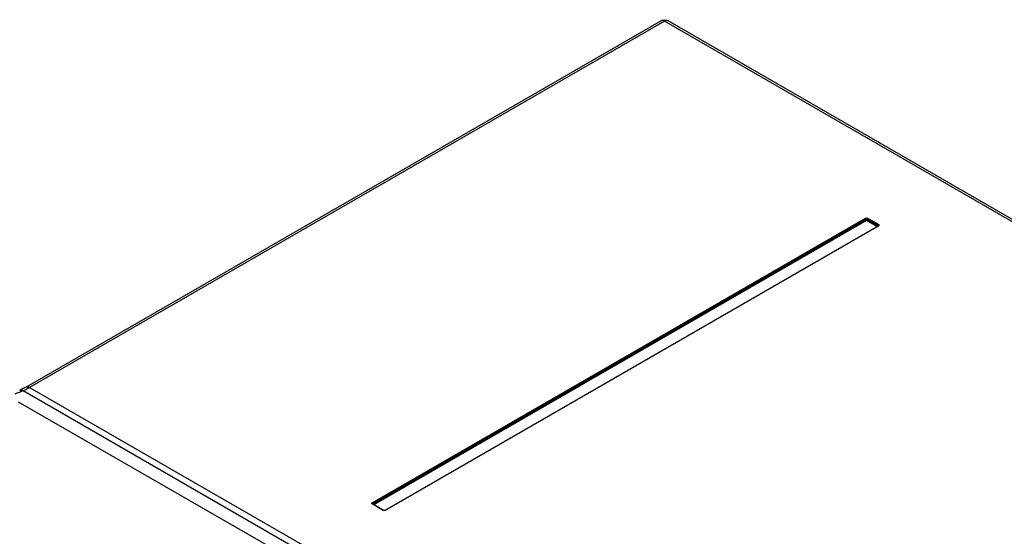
# Model space of a CAD drawing. Header units: inches. Extents: x 0 to 82.7, y 0 to 58.5.
# Tile 37 of 60: x 71 to 73.8, y 21.1 to 22.5. Entities that reach past the tile are written whole.
import ezdxf

# ---------------------------------------------------------------- set-up
doc = ezdxf.new("R2010")
doc.units = ezdxf.units.IN
doc.header["$LTSCALE"] = 4.547244
doc.header["$MEASUREMENT"] = 0
doc.layers.get('0').update_dxf_attribs({"linetype": 'CONTINUOUS'})

msp = doc.modelspace()

# ---------------------------------------------------------------- linework, layer by layer
at = {"color": 7, "linetype": 'CONTINUOUS'}
for p, q in [((72.7925, 22.5309), (70.9971, 21.4944)), ((72.8023, 22.53), (71.007, 21.4934)), ((78.3583, 19.3223), (72.8023, 22.53)), ((78.3682, 19.3232), (72.8122, 22.5309)), ((71.9753, 21.1664), (73.371, 21.9723)), ((73.3724, 21.9702), (71.9767, 21.1643)), ((73.3724, 21.9676), (73.3724, 21.9702)), ((73.3751, 21.9676), (73.3751, 21.9702)), ((73.4068, 21.9519), (73.3751, 21.9702)), ((73.3765, 21.9723), (73.4082, 21.954)), ((71.9773, 21.1622), (73.3724, 21.9676)), ((73.3738, 21.9655), (71.9804, 21.161)), ((73.4072, 21.9509), (72.0114, 21.1451)), ((73.4082, 21.9508), (72.0124, 21.145)), ((73.4031, 21.9486), (73.3738, 21.9655)), ((73.3751, 21.9676), (73.4061, 21.9497)), ((73.4074, 21.9512), (73.4074, 21.951)), ((70.981, 21.4861), (70.9789, 21.4852)), ((70.9789, 21.4852), (70.9789, 21.4852)), ((70.9809, 21.4808), (70.9885, 21.4841)), ((70.9839, 21.4875), (70.981, 21.4861)), ((70.9885, 21.4841), (76.6902, 18.1923)), ((71.007, 21.4934), (76.7088, 18.2016)), ((70.9748, 21.4528), (71.6916, 21.039)), ((72.0069, 21.145), (71.9753, 21.1633)), ((71.9761, 21.1634), (71.9761, 21.1637)), ((71.9762, 21.1634), (71.9763, 21.1634)), ((72.0079, 21.1451), (71.9763, 21.1634)), ((72.0115, 21.1451), (72.0114, 21.1451))]:
    msp.add_line(p, q, dxfattribs=at)
for points in [[(73.371, 21.9723), (73.3712, 21.9721), (73.3715, 21.972), (73.3717, 21.9717), (73.3718, 21.9715), (73.372, 21.9713), (73.3722, 21.971), (73.3723, 21.9707), (73.3724, 21.9704), (73.3724, 21.9702)], [(73.3724, 21.9702), (73.3727, 21.9703), (73.373, 21.9705), (73.3733, 21.9706), (73.3736, 21.9706), (73.374, 21.9706), (73.3743, 21.9706), (73.3746, 21.9705), (73.3749, 21.9703), (73.3751, 21.9702)], [(73.3751, 21.9702), (73.3752, 21.9703), (73.3752, 21.9705), (73.3753, 21.9708), (73.3754, 21.9711), (73.3756, 21.9714), (73.3758, 21.9717), (73.376, 21.9719), (73.3763, 21.9721), (73.3765, 21.9723)], [(73.3724, 21.9676), (73.3727, 21.9677), (73.3731, 21.9678), (73.3734, 21.9678), (73.3739, 21.9678), (73.3743, 21.9678), (73.3746, 21.9678), (73.3748, 21.9677), (73.3749, 21.9677), (73.375, 21.9677)], [(73.3738, 21.9655), (73.3737, 21.9656), (73.3736, 21.9656), (73.3735, 21.9657), (73.3734, 21.9658), (73.3733, 21.9659), (73.3732, 21.966), (73.3731, 21.9661), (73.3729, 21.9663), (73.3728, 21.9665), (73.3727, 21.9667), (73.3726, 21.967), (73.3725, 21.9672), (73.3725, 21.9673), (73.3724, 21.9675), (73.3724, 21.9676)], [(73.3751, 21.9676), (73.3751, 21.9674), (73.3751, 21.9672), (73.375, 21.9669), (73.3748, 21.9667), (73.3746, 21.9663), (73.3744, 21.9661), (73.3742, 21.9658), (73.374, 21.9656), (73.3738, 21.9655)], [(73.4082, 21.954), (73.408, 21.9539), (73.4077, 21.9537), (73.4075, 21.9535), (73.4074, 21.9532), (73.4072, 21.953), (73.4071, 21.9527), (73.4069, 21.9524), (73.4069, 21.9522), (73.4068, 21.9519)], [(73.4068, 21.9519), (73.407, 21.9518), (73.4072, 21.9516), (73.4073, 21.9515), (73.4074, 21.9513), (73.4074, 21.9512)], [(73.4074, 21.9511), (73.4074, 21.9511), (73.4074, 21.9511), (73.4073, 21.951), (73.4072, 21.951), (73.4072, 21.9509)], [(73.4072, 21.9509), (73.4073, 21.951), (73.4075, 21.951), (73.4077, 21.951), (73.4079, 21.951), (73.4082, 21.9508)], [(70.9972, 21.4944), (70.9952, 21.4933), (70.9924, 21.4918), (70.9896, 21.4903), (70.9868, 21.4889), (70.9839, 21.4875)], [(71.9767, 21.1643), (71.9766, 21.1645), (71.9766, 21.1647), (71.9765, 21.1649), (71.9764, 21.1652), (71.9762, 21.1655), (71.976, 21.1658), (71.9758, 21.1661), (71.9755, 21.1663), (71.9753, 21.1664)], [(71.9753, 21.1633), (71.9755, 21.1634), (71.9757, 21.1634), (71.9759, 21.1635), (71.9761, 21.1634), (71.9762, 21.1634)], [(71.9763, 21.1634), (71.9762, 21.1634), (71.9761, 21.1635), (71.9761, 21.1635), (71.976, 21.1635)], [(71.9761, 21.1637), (71.9761, 21.1638), (71.9761, 21.1639), (71.9763, 21.1641), (71.9764, 21.1642), (71.9767, 21.1643)], [(72.0079, 21.1451), (72.0078, 21.1451), (72.0076, 21.1452), (72.0074, 21.1452), (72.0072, 21.1451), (72.0069, 21.145)], [(72.0114, 21.1451), (72.0112, 21.145), (72.0108, 21.1448), (72.0102, 21.1447), (72.0096, 21.1447), (72.009, 21.1448), (72.0085, 21.1449), (72.0081, 21.145), (72.0079, 21.1451)], [(72.0124, 21.145), (72.0122, 21.1451), (72.012, 21.1452), (72.0118, 21.1452), (72.0116, 21.1452), (72.0115, 21.1451)]]:
    msp.add_lwpolyline(points, dxfattribs=at)
for centre, radius, start, end in [((72.8023, 22.5139), 0.0197, 59.9966, 64.9343), ((72.7436, 17.4076), 4.4383, 113.4003, 113.6177), ((70.9107, 21.66), 0.1924, 298.6068, 299.3096), ((70.9084, 21.6641), 0.1971, 299.3095, 300.0012)]:
    msp.add_arc(centre, radius, start, end, dxfattribs=at)
for points in [[(72.7925, 22.5309), (72.7977, 22.534), (72.8052, 22.5343), (72.8107, 22.5317)], [(72.8023, 22.53), (72.7995, 22.5316), (72.7953, 22.5326), (72.7925, 22.5309)], [(72.8122, 22.5309), (72.8093, 22.5326), (72.8052, 22.5316), (72.8023, 22.53)], [(73.371, 21.9723), (73.3726, 21.9732), (73.3749, 21.9732), (73.3765, 21.9723)], [(70.9972, 21.4945), (71.0001, 21.4961), (71.0041, 21.4951), (71.007, 21.4934)], [(70.9789, 21.4852), (70.9818, 21.4865), (70.9857, 21.4857), (70.9885, 21.4841)], [(70.9885, 21.4841), (70.9934, 21.4862), (70.9982, 21.4886), (71.0028, 21.4911)], [(72.0124, 21.145), (72.0108, 21.1441), (72.0085, 21.1441), (72.0069, 21.145)]]:
    msp.add_open_spline(points, degree=3, dxfattribs=at)
for points in [[(73.4082, 21.954), (73.4087, 21.9537), (73.4096, 21.9524), (73.4087, 21.9511), (73.4082, 21.9508)], [(71.9753, 21.1633), (71.9747, 21.1636), (71.9739, 21.1649), (71.9747, 21.1661), (71.9753, 21.1664)]]:
    msp.add_open_spline(points, degree=3, knots=[0, 0, 0, 0, 0.500001, 1, 1, 1, 1], dxfattribs=at)

doc.saveas('drawing.dxf')
